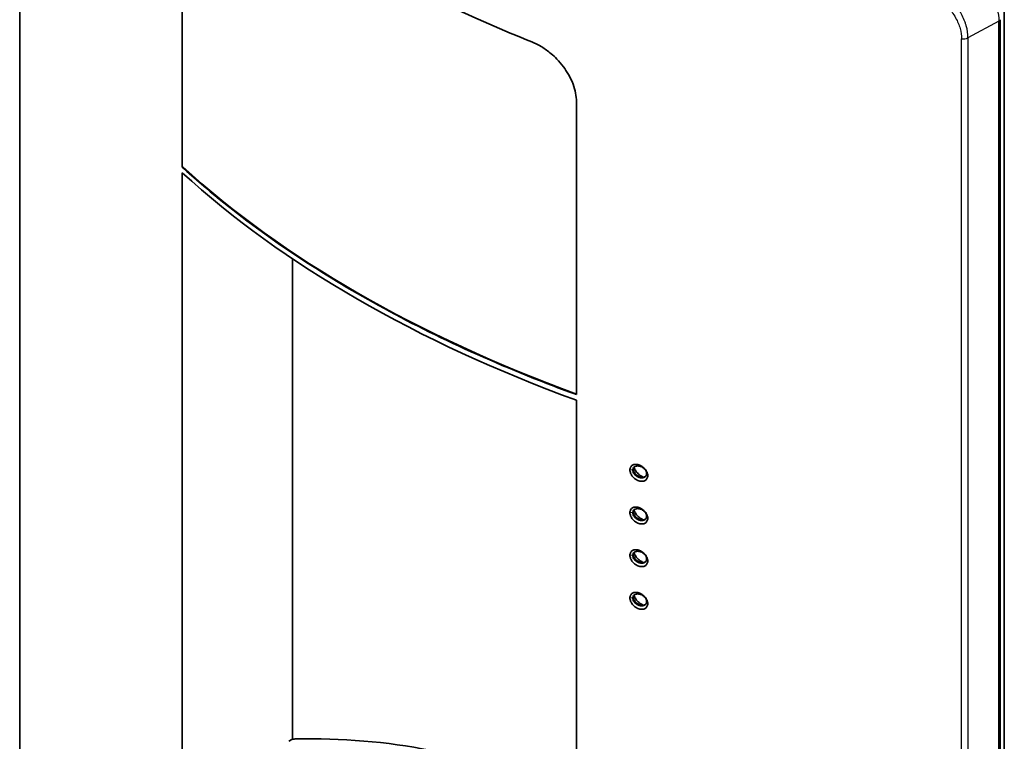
# Model space of a CAD drawing. Header units: millimetres. Extents: x 229 to 2676, y -623 to 1984.
# Tile 3 of 25: x 229 to 512, y 97 to 304. Entities that reach past the tile are written whole.
import ezdxf

# ---------------------------------------------------------------- set-up
doc = ezdxf.new("R2010")
doc.units = ezdxf.units.MM
doc.header["$LTSCALE"] = 5
doc.layers.add('0_CWD_4', color=7, linetype='Continuous', lineweight=25)
doc.layers.add('0_CWD_Line_035', color=7, linetype='Continuous', lineweight=35)

msp = doc.modelspace()

# ---------------------------------------------------------------- linework, layer by layer
at = {"layer": '0_CWD_4'}
for p, q in [((229.05, 454.6), (229.05, 86.43)), ((509.97, 303.67), (501.07, 298.88)), ((509.97, -64.1), (509.97, 303.67)), ((499.24, -69.56), (499.24, 298.6)), ((501.07, 298.88), (501.07, -69.24)), ((404.91, 174.79), (404.08, 174.84)), ((405.11, 174.9), (404.91, 174.79)), ((405.51, 173.46), (405.74, 173.59)), ((408.29, 172.78), (408.34, 172.81)), ((408.88, 173.8), (409.19, 173.2)), ((404.91, 162.54), (404.08, 162.59)), ((405.11, 162.65), (404.91, 162.54)), ((405.51, 161.21), (405.74, 161.35)), ((408.88, 161.56), (409.19, 160.96)), ((408.29, 160.53), (408.34, 160.56)), ((404.91, 150.29), (404.08, 150.34)), ((405.11, 150.4), (404.91, 150.29)), ((405.51, 148.97), (405.74, 149.1)), ((408.29, 148.29), (408.34, 148.32)), ((408.88, 149.31), (409.19, 148.71)), ((404.91, 138.04), (404.08, 138.1)), ((405.11, 138.15), (404.91, 138.04)), ((405.51, 136.72), (405.74, 136.85)), ((408.29, 136.04), (408.34, 136.07)), ((408.88, 137.06), (409.19, 136.46))]:
    msp.add_line(p, q, dxfattribs=at)
for centre, major_axis, start_param, end_param in [((509.29, 304.09), (1, 0), 5.462877, 6.283185), ((499.71, 299.72), (-2, 0), 1.337343, 2.321289)]:
    msp.add_ellipse(centre, major_axis=major_axis, ratio=0.57735, start_param=start_param, end_param=end_param, dxfattribs=at)
for points, knots in [([(487.8, 323.44), (489.15, 323.21), (490.48, 322.88), (491.8, 322.47), (492.46, 322.27), (493.11, 322.04), (493.76, 321.8), (494.41, 321.55), (495.06, 321.28), (495.7, 321), (496.34, 320.71), (496.97, 320.4), (497.59, 320.07), (498.21, 319.75), (498.81, 319.4), (499.41, 319.04), (500, 318.67), (500.58, 318.29), (501.14, 317.88), (501.71, 317.48), (502.26, 317.06), (502.79, 316.62), (503.32, 316.18), (503.83, 315.72), (504.32, 315.25), (504.8, 314.78), (505.27, 314.29), (505.71, 313.79), (506.14, 313.28), (506.56, 312.76), (506.94, 312.23), (507.13, 311.96), (507.32, 311.69), (507.49, 311.42), (507.67, 311.15), (507.83, 310.88), (507.99, 310.6), (508.31, 310.04), (508.59, 309.48), (508.84, 308.91), (508.96, 308.62), (509.08, 308.33), (509.18, 308.04), (509.29, 307.74), (509.38, 307.45), (509.46, 307.16), (509.8, 306), (509.97, 304.84), (509.97, 303.67)], [0, 0, 0, 0, 0.1250001, 0.1250001, 0.1250001, 0.1875001, 0.1875001, 0.1875001, 0.2500001, 0.2500001, 0.2500001, 0.3125, 0.3125, 0.3125, 0.375, 0.375, 0.375, 0.4375, 0.4375, 0.4375, 0.5, 0.5, 0.5, 0.5625, 0.5625, 0.5625, 0.625, 0.625, 0.625, 0.6875, 0.6875, 0.6875, 0.71875, 0.71875, 0.71875, 0.75, 0.75, 0.75, 0.8125, 0.8125, 0.8125, 0.84375, 0.84375, 0.84375, 0.875, 0.875, 0.875, 1, 1, 1, 1]), ([(501.07, 298.88), (501.07, 300.01), (500.91, 301.15), (500.6, 302.29), (500.52, 302.57), (500.43, 302.86), (500.33, 303.14), (500.24, 303.43), (500.13, 303.72), (500.01, 304), (499.78, 304.57), (499.52, 305.12), (499.22, 305.67), (499.07, 305.95), (498.92, 306.22), (498.75, 306.49), (498.59, 306.75), (498.42, 307.02), (498.24, 307.28), (497.88, 307.81), (497.49, 308.33), (497.08, 308.84), (496.67, 309.34), (496.23, 309.83), (495.77, 310.3), (495.31, 310.78), (494.84, 311.23), (494.34, 311.68), (493.84, 312.12), (493.31, 312.55), (492.78, 312.95), (492.24, 313.36), (491.69, 313.75), (491.13, 314.12), (490.57, 314.49), (490, 314.85), (489.41, 315.18), (488.82, 315.51), (488.23, 315.83), (487.62, 316.13), (487.31, 316.27), (487.01, 316.42), (486.7, 316.56), (486.39, 316.69), (486.08, 316.83), (485.77, 316.95), (485.15, 317.21), (484.53, 317.44), (483.9, 317.66), (483.28, 317.87), (482.64, 318.06), (482.01, 318.24), (481.38, 318.41), (480.74, 318.56), (480.1, 318.69)], [0, 0, 0, 0, 0.125, 0.125, 0.125, 0.15625, 0.15625, 0.15625, 0.1875, 0.1875, 0.1875, 0.25, 0.25, 0.25, 0.28125, 0.28125, 0.28125, 0.3125, 0.3125, 0.3125, 0.375, 0.375, 0.375, 0.4375, 0.4375, 0.4375, 0.5, 0.5, 0.5, 0.5625, 0.5625, 0.5625, 0.625, 0.625, 0.625, 0.6875, 0.6875, 0.6875, 0.75, 0.75, 0.75, 0.78125, 0.78125, 0.78125, 0.8125, 0.8125, 0.8125, 0.875, 0.875, 0.875, 0.9375, 0.9375, 0.9375, 1, 1, 1, 1]), ([(479.51, 316.02), (481.12, 315.72), (482.64, 315.33), (484.13, 314.82), (485.61, 314.31), (487.05, 313.68), (488.4, 312.96), (489.76, 312.25), (491.02, 311.44), (492.17, 310.56), (493.33, 309.68), (494.36, 308.73), (495.26, 307.74), (496.15, 306.75), (496.91, 305.72), (497.51, 304.67), (498.11, 303.62), (498.54, 302.56), (498.83, 301.54), (499.12, 300.52), (499.26, 299.55), (499.24, 298.6)], [0, 0, 0, 0, 0.142857, 0.142857, 0.142857, 0.285714, 0.285714, 0.285714, 0.428571, 0.428571, 0.428571, 0.571429, 0.571429, 0.571429, 0.714286, 0.714286, 0.714286, 0.857143, 0.857143, 0.857143, 1, 1, 1, 1])]:
    msp.add_open_spline(points, degree=3, knots=knots, dxfattribs=at)
at = {"layer": '0_CWD_Line_035'}
for p, q in [((228.99, 86.71), (228.99, 454.86)), ((275.6, 345.89), (275.6, 261.78)), ((511.5, -54.76), (511.5, 311.03)), ((510.29, -63.66), (510.29, 304.09)), ((388.74, 196.46), (388.74, 280.57)), ((275.6, 260.16), (275.6, 43.79)), ((307.3, 97.51), (307.3, 235.43)), ((388.74, -21.53), (388.74, 194.84)), ((306.76, 97.3), (306.2, 97))]:
    msp.add_line(p, q, dxfattribs=at)
for centre, major_axis, ratio, start_param, end_param in [((509.29, 304.09), (1, 0), 0.57735, 0, 0.000547), ((583.54, 372.62), (364.37, 0), 0.57735, 3.705633, 4.148348), ((583.54, 374.26), (364.17, 0), 0.57735, 3.70553, 4.148001), ((308.13, 96.46), (-2.01, 0), 0.577631, 4.755775, 5.435946), ((312.5, 36.51), (105.93, 0), 0.57735, 0.870753, 1.612868)]:
    msp.add_ellipse(centre, major_axis=major_axis, ratio=ratio, start_param=start_param, end_param=end_param, dxfattribs=at)
for points, knots in [([(284.06, 350.77), (289.89, 345.91), (296.05, 341.22), (309.95, 331.49), (317.8, 326.52), (333.97, 317.18), (342.58, 312.65), (359.44, 304.62), (367.56, 301.07), (375.98, 297.7)], [158.414829, 158.414829, 158.414829, 158.414829, 161.35403, 161.35403, 164.785442, 164.785442, 168.216853, 168.216853, 171.156084, 171.156084, 171.156084, 171.156084]), ([(388.74, 280.57), (388.74, 281.37), (388.66, 282.18), (388.33, 283.86), (388.09, 284.71), (387.01, 287.61), (385.94, 289.31), (384.43, 291.33), (383.79, 292.08), (382.58, 293.33), (382.03, 293.85), (380.6, 295.06), (379.7, 295.71), (377.56, 297.03), (376.57, 297.46), (375.98, 297.7)], [-1.019372, -1.019372, -1.019372, -1.019372, -0.928949, -0.928949, -0.838901, -0.838901, -0.62044, -0.62044, -0.482146, -0.482146, -0.375386, -0.375386, -0.214341, -0.214341, -0.000014, -0.000014, -0.000014, -0.000014]), ([(275.6, 261.78), (277.42, 260.12), (279.27, 258.48), (287.84, 251.12), (294.97, 245.61), (309.95, 235.13), (317.8, 230.16), (333.97, 220.82), (342.58, 216.29), (360.74, 207.64), (370.29, 203.52), (383.04, 198.57), (385.87, 197.5), (388.74, 196.46)], [-62.738997, -62.738997, -62.738997, -62.738997, -61.772082, -61.772082, -58.340668, -58.340668, -54.909253, -54.909253, -51.477839, -51.477839, -48.046425, -48.046425, -47.07951, -47.07951, -47.07951, -47.07951]), ([(409.19, 173.2), (409.19, 173.36), (409.17, 173.52), (409.1, 173.84), (409.05, 174), (408.85, 174.47), (408.67, 174.77), (408.19, 175.36), (407.89, 175.62), (407.29, 176.03), (406.96, 176.2), (406.29, 176.41), (405.96, 176.46), (405.36, 176.43), (405.07, 176.36), (404.6, 176.08), (404.42, 175.9), (404.22, 175.55), (404.17, 175.42), (404.1, 175.14), (404.08, 174.99), (404.08, 174.84)], [-0.9289351, -0.9289351, -0.9289351, -0.9289351, -0.8750692, -0.8750692, -0.8213569, -0.8213569, -0.7189959, -0.7189959, -0.6002314, -0.6002314, -0.4711284, -0.4711284, -0.342107, -0.342107, -0.2207206, -0.2207206, -0.1140814, -0.1140814, -0.0570949, -0.0570949, -0.000001, -0.000001, -0.000001, -0.000001]), ([(408.28, 175.12), (408.17, 175.23), (408.06, 175.33), (407.79, 175.53), (407.64, 175.63), (407.21, 175.84), (406.94, 175.93), (406.53, 175.99), (406.39, 176), (406.03, 175.99), (405.81, 175.95), (405.43, 175.78), (405.27, 175.66), (405.08, 175.41), (405.02, 175.3), (404.94, 175.05), (404.91, 174.92), (404.91, 174.79)], [-0.4929694, -0.4929694, -0.4929694, -0.4929694, -0.4473784, -0.4473784, -0.3925531, -0.3925531, -0.3032227, -0.3032227, -0.2573664, -0.2573664, -0.177857, -0.177857, -0.1006126, -0.1006126, -0.0504352, -0.0504352, -0.000001, -0.000001, -0.000001, -0.000001]), ([(405.63, 175.86), (405.49, 175.77), (405.41, 175.68), (405.27, 175.51), (405.21, 175.39), (405.13, 175.15), (405.11, 175.03), (405.11, 174.9)], [0.3841081, 0.3841081, 0.3841081, 0.3841081, 0.4677918, 0.4677918, 0.585158, 0.585158, 0.6974819, 0.6974819, 0.6974819, 0.6974819]), ([(407.93, 172.8), (407.62, 172.92), (407.31, 173.09), (406.65, 173.55), (406.3, 173.87), (405.74, 174.56), (405.52, 174.92), (405.34, 175.37), (405.31, 175.44), (405.29, 175.51)], [0.6025051, 0.6025051, 0.6025051, 0.6025051, 0.7232964, 0.7232964, 0.8777502, 0.8777502, 1.0216201, 1.0216201, 1.0501556, 1.0501556, 1.0501556, 1.0501556]), ([(404.08, 174.84), (404.08, 174.68), (404.1, 174.52), (404.17, 174.19), (404.22, 174.03), (404.42, 173.56), (404.6, 173.26), (405.07, 172.67), (405.37, 172.41), (405.96, 172), (406.29, 171.83), (406.96, 171.62), (407.3, 171.57), (407.89, 171.6), (408.19, 171.67), (408.67, 171.96), (408.85, 172.15), (409.04, 172.49), (409.1, 172.62), (409.17, 172.9), (409.19, 173.05), (409.19, 173.2)], [-0.9601849, -0.9601849, -0.9601849, -0.9601849, -0.9028596, -0.9028596, -0.8455817, -0.8455817, -0.7390018, -0.7390018, -0.615488, -0.615488, -0.479782, -0.479782, -0.3441517, -0.3441517, -0.2203731, -0.2203731, -0.1132287, -0.1132287, -0.0566588, -0.0566588, -0.000001, -0.000001, -0.000001, -0.000001]), ([(405.51, 173.46), (405.51, 173.46), (405.51, 173.46), (405.5, 173.47), (405.5, 173.47), (405.49, 173.48), (405.49, 173.48), (405.48, 173.5), (405.47, 173.51), (405.44, 173.54), (405.43, 173.56), (405.38, 173.61), (405.34, 173.65), (405.25, 173.78), (405.2, 173.86), (405.07, 174.08), (405.01, 174.22), (404.93, 174.51), (404.91, 174.65), (404.91, 174.79)], [-0.162645, -0.162645, -0.162645, -0.162645, -0.1614451, -0.1614451, -0.1605883, -0.1605883, -0.1586058, -0.1586058, -0.1547066, -0.1547066, -0.1469581, -0.1469581, -0.1314035, -0.1314035, -0.1003359, -0.1003359, -0.0499632, -0.0499632, -0.000001, -0.000001, -0.000001, -0.000001]), ([(405.74, 173.59), (405.74, 173.6), (405.73, 173.61), (405.72, 173.62), (405.71, 173.62), (405.69, 173.64), (405.68, 173.66), (405.65, 173.69), (405.62, 173.72), (405.56, 173.79), (405.51, 173.85), (405.4, 174.01), (405.33, 174.12), (405.22, 174.34), (405.18, 174.45), (405.13, 174.68), (405.11, 174.79), (405.11, 174.9)], [0.0000055, 0.0000055, 0.0000055, 0.0000055, 0.0020149, 0.0020149, 0.0037952, 0.0037952, 0.007418, 0.007418, 0.0146202, 0.0146202, 0.0289912, 0.0289912, 0.0575608, 0.0575608, 0.0851178, 0.0851178, 0.1125499, 0.1125499, 0.1125499, 0.1125499]), ([(408.29, 172.78), (408.29, 172.78), (408.29, 172.78), (408.28, 172.78), (408.24, 172.75), (408.22, 172.74), (408.19, 172.73), (408.16, 172.72), (408.11, 172.7), (408.07, 172.68), (408.02, 172.66), (407.98, 172.65), (407.93, 172.64), (407.88, 172.62), (407.83, 172.61), (407.77, 172.6), (407.71, 172.59), (407.65, 172.59), (407.58, 172.58), (407.52, 172.58), (407.45, 172.58), (407.37, 172.58), (407.3, 172.58), (407.22, 172.59), (407.13, 172.6), (407.05, 172.62), (406.97, 172.63), (406.89, 172.65), (406.88, 172.65), (406.87, 172.66), (406.85, 172.66), (406.75, 172.69), (406.65, 172.72), (406.54, 172.76), (406.44, 172.81), (406.32, 172.86), (406.2, 172.92), (406.09, 172.99), (405.96, 173.07), (405.85, 173.16), (405.73, 173.25), (405.61, 173.36), (405.51, 173.46)], [0, 0, 0, 0, 0.0045738, 0.0045738, 0.0045738, 0.0833333, 0.0833333, 0.0833333, 0.1666667, 0.1666667, 0.1666667, 0.25, 0.25, 0.25, 0.3333333, 0.3333333, 0.3333333, 0.4166667, 0.4166667, 0.4166667, 0.5, 0.5, 0.5, 0.5833333, 0.5833333, 0.5833333, 0.6551553, 0.6551553, 0.6551553, 0.6666667, 0.6666667, 0.6666667, 0.75, 0.75, 0.75, 0.8333333, 0.8333333, 0.8333333, 0.9166667, 0.9166667, 0.9166667, 0.9999994, 0.9999994, 0.9999994, 0.9999994]), ([(405.74, 173.59), (405.86, 173.48), (405.99, 173.37), (406.28, 173.19), (406.43, 173.1), (406.88, 172.91), (407.18, 172.83), (407.6, 172.79), (407.71, 172.78), (407.98, 172.8), (408.14, 172.82), (408.36, 172.88), (408.43, 172.9), (408.49, 172.93)], [-0.1551599, -0.1551599, -0.1551599, -0.1551599, -0.1323191, -0.1323191, -0.1090967, -0.1090967, -0.065601, -0.065601, -0.049339, -0.049339, -0.0250977, -0.0250977, -0.0132462, -0.0132462, -0.0132462, -0.0132462]), ([(408.28, 175.12), (408.28, 175.12), (408.28, 175.12), (408.28, 175.12), (408.28, 175.12), (408.28, 175.12), (408.28, 175.12), (408.28, 175.12), (408.28, 175.12), (408.28, 175.12), (408.28, 175.12), (408.28, 175.12), (408.28, 175.12), (408.29, 175.11), (408.3, 175.1), (408.31, 175.09), (408.32, 175.08), (408.34, 175.05), (408.36, 175.03), (408.41, 174.98), (408.44, 174.94), (408.53, 174.82), (408.58, 174.74), (408.71, 174.52), (408.78, 174.37), (408.86, 174.08), (408.88, 173.94), (408.88, 173.8)], [0.000002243, 0.000002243, 0.000002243, 0.000002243, 0.000005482, 0.000005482, 0.000007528, 0.000007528, 0.00001149, 0.00001149, 0.000019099, 0.000019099, 0.000035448, 0.000035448, 0.000079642, 0.000079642, 0.000183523, 0.000183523, 0.000367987, 0.000367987, 0.000724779, 0.000724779, 0.001435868, 0.001435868, 0.002833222, 0.002833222, 0.005277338, 0.005277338, 0.007617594, 0.007617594, 0.007617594, 0.007617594]), ([(408.88, 173.8), (408.88, 173.7), (408.87, 173.6), (408.82, 173.4), (408.78, 173.31), (408.68, 173.13), (408.62, 173.05), (408.47, 172.9), (408.39, 172.84), (408.29, 172.78)], [-0.1611352, -0.1611352, -0.1611352, -0.1611352, -0.1223797, -0.1223797, -0.0835108, -0.0835108, -0.0418224, -0.0418224, -0.0000015, -0.0000015, -0.0000015, -0.0000015]), ([(409.19, 160.96), (409.19, 161.11), (409.17, 161.27), (409.1, 161.59), (409.05, 161.75), (408.85, 162.22), (408.67, 162.52), (408.19, 163.11), (407.89, 163.37), (407.29, 163.78), (406.96, 163.95), (406.29, 164.16), (405.96, 164.21), (405.36, 164.18), (405.07, 164.11), (404.6, 163.83), (404.42, 163.65), (404.22, 163.31), (404.17, 163.18), (404.1, 162.9), (404.08, 162.75), (404.08, 162.59)], [-0.9289349, -0.9289349, -0.9289349, -0.9289349, -0.8750691, -0.8750691, -0.8213569, -0.8213569, -0.7189959, -0.7189959, -0.6002314, -0.6002314, -0.4711284, -0.4711284, -0.342107, -0.342107, -0.2207206, -0.2207206, -0.1140814, -0.1140814, -0.0570949, -0.0570949, -0.000001, -0.000001, -0.000001, -0.000001]), ([(404.08, 162.59), (404.08, 162.44), (404.1, 162.27), (404.17, 161.95), (404.22, 161.78), (404.42, 161.31), (404.6, 161.01), (405.07, 160.42), (405.37, 160.16), (405.96, 159.75), (406.29, 159.58), (406.96, 159.37), (407.3, 159.32), (407.89, 159.36), (408.19, 159.42), (408.67, 159.71), (408.85, 159.9), (409.04, 160.24), (409.1, 160.38), (409.17, 160.65), (409.19, 160.8), (409.19, 160.96)], [-0.9601849, -0.9601849, -0.9601849, -0.9601849, -0.9028596, -0.9028596, -0.8455817, -0.8455817, -0.7390018, -0.7390018, -0.615488, -0.615488, -0.479782, -0.479782, -0.3441517, -0.3441517, -0.2203731, -0.2203731, -0.1132287, -0.1132287, -0.0566588, -0.0566588, -0.000001, -0.000001, -0.000001, -0.000001]), ([(408.28, 162.88), (408.17, 162.98), (408.06, 163.08), (407.79, 163.28), (407.64, 163.38), (407.21, 163.59), (406.94, 163.68), (406.53, 163.75), (406.39, 163.75), (406.03, 163.74), (405.81, 163.7), (405.43, 163.53), (405.27, 163.41), (405.08, 163.16), (405.02, 163.05), (404.94, 162.81), (404.91, 162.68), (404.91, 162.54)], [-0.4929694, -0.4929694, -0.4929694, -0.4929694, -0.4473784, -0.4473784, -0.3925531, -0.3925531, -0.3032227, -0.3032227, -0.2573664, -0.2573664, -0.177857, -0.177857, -0.1006126, -0.1006126, -0.0504352, -0.0504352, -0.000001, -0.000001, -0.000001, -0.000001]), ([(405.51, 161.21), (405.51, 161.22), (405.51, 161.22), (405.5, 161.22), (405.5, 161.22), (405.49, 161.23), (405.49, 161.24), (405.48, 161.25), (405.47, 161.26), (405.44, 161.29), (405.43, 161.31), (405.38, 161.37), (405.34, 161.41), (405.25, 161.53), (405.2, 161.61), (405.07, 161.83), (405.01, 161.98), (404.93, 162.26), (404.91, 162.4), (404.91, 162.54)], [-0.162645, -0.162645, -0.162645, -0.162645, -0.1614451, -0.1614451, -0.1605883, -0.1605883, -0.1586058, -0.1586058, -0.1547066, -0.1547066, -0.1469581, -0.1469581, -0.1314035, -0.1314035, -0.1003359, -0.1003359, -0.0499632, -0.0499632, -0.000001, -0.000001, -0.000001, -0.000001]), ([(405.63, 163.62), (405.49, 163.53), (405.41, 163.43), (405.27, 163.26), (405.21, 163.15), (405.13, 162.9), (405.11, 162.78), (405.11, 162.65)], [0.3841084, 0.3841084, 0.3841084, 0.3841084, 0.4677921, 0.4677921, 0.5851585, 0.5851585, 0.6974824, 0.6974824, 0.6974824, 0.6974824]), ([(405.74, 161.35), (405.74, 161.35), (405.73, 161.36), (405.72, 161.37), (405.71, 161.38), (405.69, 161.4), (405.68, 161.41), (405.65, 161.44), (405.62, 161.47), (405.56, 161.55), (405.51, 161.6), (405.4, 161.76), (405.33, 161.87), (405.22, 162.1), (405.18, 162.21), (405.13, 162.43), (405.11, 162.54), (405.11, 162.65)], [0.0000055, 0.0000055, 0.0000055, 0.0000055, 0.0020149, 0.0020149, 0.0037952, 0.0037952, 0.007418, 0.007418, 0.0146202, 0.0146202, 0.0289912, 0.0289912, 0.0575608, 0.0575608, 0.0851178, 0.0851178, 0.1125499, 0.1125499, 0.1125499, 0.1125499]), ([(407.93, 160.55), (407.62, 160.67), (407.31, 160.84), (406.65, 161.3), (406.3, 161.62), (405.74, 162.31), (405.52, 162.67), (405.34, 163.12), (405.31, 163.19), (405.29, 163.27)], [0.6025051, 0.6025051, 0.6025051, 0.6025051, 0.7232964, 0.7232964, 0.8777502, 0.8777502, 1.0216201, 1.0216201, 1.0501556, 1.0501556, 1.0501556, 1.0501556]), ([(408.29, 160.53), (408.29, 160.53), (408.29, 160.53), (408.28, 160.53), (408.24, 160.51), (408.22, 160.5), (408.19, 160.48), (408.16, 160.47), (408.11, 160.45), (408.07, 160.43), (408.02, 160.42), (407.98, 160.4), (407.93, 160.39), (407.88, 160.38), (407.83, 160.37), (407.77, 160.36), (407.71, 160.35), (407.65, 160.34), (407.58, 160.34), (407.52, 160.33), (407.45, 160.33), (407.37, 160.33), (407.3, 160.34), (407.22, 160.34), (407.13, 160.36), (407.05, 160.37), (406.97, 160.38), (406.89, 160.4), (406.88, 160.41), (406.87, 160.41), (406.85, 160.41), (406.75, 160.44), (406.65, 160.47), (406.54, 160.51), (406.44, 160.56), (406.32, 160.61), (406.2, 160.68), (406.09, 160.74), (405.96, 160.82), (405.85, 160.91), (405.73, 161), (405.61, 161.11), (405.51, 161.21)], [0, 0, 0, 0, 0.0045738, 0.0045738, 0.0045738, 0.0833333, 0.0833333, 0.0833333, 0.1666667, 0.1666667, 0.1666667, 0.25, 0.25, 0.25, 0.3333333, 0.3333333, 0.3333333, 0.4166667, 0.4166667, 0.4166667, 0.5, 0.5, 0.5, 0.5833333, 0.5833333, 0.5833333, 0.6551553, 0.6551553, 0.6551553, 0.6666667, 0.6666667, 0.6666667, 0.75, 0.75, 0.75, 0.8333333, 0.8333333, 0.8333333, 0.9166667, 0.9166667, 0.9166667, 0.9999994, 0.9999994, 0.9999994, 0.9999994]), ([(405.74, 161.35), (405.86, 161.23), (405.99, 161.13), (406.28, 160.94), (406.43, 160.86), (406.88, 160.66), (407.18, 160.58), (407.6, 160.54), (407.71, 160.54), (407.98, 160.55), (408.14, 160.57), (408.36, 160.63), (408.43, 160.65), (408.49, 160.68)], [-0.1551598, -0.1551598, -0.1551598, -0.1551598, -0.1323191, -0.1323191, -0.1090967, -0.1090967, -0.065601, -0.065601, -0.049339, -0.049339, -0.0250977, -0.0250977, -0.0132462, -0.0132462, -0.0132462, -0.0132462]), ([(408.28, 162.88), (408.28, 162.88), (408.28, 162.88), (408.28, 162.88), (408.28, 162.88), (408.28, 162.87), (408.29, 162.87), (408.29, 162.86), (408.3, 162.86), (408.31, 162.84), (408.32, 162.83), (408.34, 162.81), (408.36, 162.79), (408.41, 162.73), (408.44, 162.69), (408.53, 162.57), (408.58, 162.49), (408.71, 162.27), (408.78, 162.12), (408.86, 161.83), (408.88, 161.69), (408.88, 161.56)], [0.0000043, 0.0000043, 0.0000043, 0.0000043, 0.0000909, 0.0000909, 0.0001765, 0.0001765, 0.0017369, 0.0017369, 0.0051936, 0.0051936, 0.0112876, 0.0112876, 0.0236565, 0.0236565, 0.0483102, 0.0483102, 0.09678, 0.09678, 0.1815566, 0.1815566, 0.2627283, 0.2627283, 0.2627283, 0.2627283]), ([(408.88, 161.56), (408.88, 161.45), (408.87, 161.35), (408.82, 161.15), (408.78, 161.06), (408.68, 160.88), (408.62, 160.8), (408.47, 160.65), (408.39, 160.59), (408.29, 160.53)], [-0.1611347, -0.1611347, -0.1611347, -0.1611347, -0.1223793, -0.1223793, -0.0835106, -0.0835106, -0.0418223, -0.0418223, -0.0000015, -0.0000015, -0.0000015, -0.0000015]), ([(409.19, 148.71), (409.19, 148.86), (409.17, 149.02), (409.1, 149.34), (409.05, 149.5), (408.85, 149.97), (408.67, 150.27), (408.19, 150.87), (407.89, 151.12), (407.29, 151.53), (406.96, 151.7), (406.29, 151.92), (405.96, 151.96), (405.36, 151.93), (405.07, 151.86), (404.6, 151.59), (404.42, 151.4), (404.22, 151.06), (404.17, 150.93), (404.1, 150.65), (404.08, 150.5), (404.08, 150.34)], [-0.9289346, -0.9289346, -0.9289346, -0.9289346, -0.8750691, -0.8750691, -0.8213569, -0.8213569, -0.7189959, -0.7189959, -0.6002313, -0.6002313, -0.4711283, -0.4711283, -0.342107, -0.342107, -0.2207206, -0.2207206, -0.1140814, -0.1140814, -0.0570949, -0.0570949, -0.000001, -0.000001, -0.000001, -0.000001]), ([(404.08, 150.34), (404.08, 150.19), (404.1, 150.03), (404.17, 149.7), (404.22, 149.53), (404.42, 149.06), (404.6, 148.76), (405.07, 148.17), (405.37, 147.92), (405.96, 147.51), (406.29, 147.34), (406.96, 147.12), (407.3, 147.08), (407.89, 147.11), (408.19, 147.18), (408.67, 147.46), (408.85, 147.65), (409.04, 148), (409.1, 148.13), (409.17, 148.41), (409.19, 148.55), (409.19, 148.71)], [-0.9601849, -0.9601849, -0.9601849, -0.9601849, -0.9028596, -0.9028596, -0.8455817, -0.8455817, -0.7390018, -0.7390018, -0.615488, -0.615488, -0.479782, -0.479782, -0.3441517, -0.3441517, -0.2203731, -0.2203731, -0.1132287, -0.1132287, -0.0566588, -0.0566588, -0.000001, -0.000001, -0.000001, -0.000001]), ([(408.28, 150.63), (408.17, 150.74), (408.06, 150.84), (407.79, 151.04), (407.64, 151.13), (407.21, 151.35), (406.94, 151.43), (406.53, 151.5), (406.39, 151.51), (406.03, 151.5), (405.81, 151.45), (405.43, 151.28), (405.27, 151.16), (405.08, 150.91), (405.02, 150.8), (404.94, 150.56), (404.91, 150.43), (404.91, 150.29)], [-0.4929694, -0.4929694, -0.4929694, -0.4929694, -0.4473784, -0.4473784, -0.3925531, -0.3925531, -0.3032227, -0.3032227, -0.2573664, -0.2573664, -0.177857, -0.177857, -0.1006126, -0.1006126, -0.0504352, -0.0504352, -0.000001, -0.000001, -0.000001, -0.000001]), ([(405.51, 148.97), (405.51, 148.97), (405.51, 148.97), (405.5, 148.97), (405.5, 148.98), (405.49, 148.99), (405.49, 148.99), (405.48, 149), (405.47, 149.01), (405.44, 149.04), (405.43, 149.06), (405.38, 149.12), (405.34, 149.16), (405.25, 149.28), (405.2, 149.36), (405.07, 149.59), (405.01, 149.73), (404.93, 150.01), (404.91, 150.15), (404.91, 150.29)], [-0.162645, -0.162645, -0.162645, -0.162645, -0.1614451, -0.1614451, -0.1605883, -0.1605883, -0.1586058, -0.1586058, -0.1547066, -0.1547066, -0.1469581, -0.1469581, -0.1314035, -0.1314035, -0.1003359, -0.1003359, -0.0499632, -0.0499632, -0.000001, -0.000001, -0.000001, -0.000001]), ([(405.63, 151.37), (405.49, 151.28), (405.41, 151.18), (405.27, 151.01), (405.21, 150.9), (405.13, 150.66), (405.11, 150.53), (405.11, 150.4)], [0.3841077, 0.3841077, 0.3841077, 0.3841077, 0.4677913, 0.4677913, 0.5851574, 0.5851574, 0.6974811, 0.6974811, 0.6974811, 0.6974811]), ([(405.74, 149.1), (405.74, 149.1), (405.73, 149.11), (405.72, 149.12), (405.71, 149.13), (405.69, 149.15), (405.68, 149.16), (405.65, 149.2), (405.62, 149.22), (405.56, 149.3), (405.51, 149.35), (405.4, 149.51), (405.33, 149.62), (405.22, 149.85), (405.18, 149.96), (405.13, 150.18), (405.11, 150.29), (405.11, 150.4)], [0.0000055, 0.0000055, 0.0000055, 0.0000055, 0.0020149, 0.0020149, 0.0037952, 0.0037952, 0.007418, 0.007418, 0.0146202, 0.0146202, 0.0289912, 0.0289912, 0.0575608, 0.0575608, 0.0851178, 0.0851178, 0.1125499, 0.1125499, 0.1125499, 0.1125499]), ([(407.93, 148.3), (407.62, 148.43), (407.31, 148.59), (406.65, 149.06), (406.3, 149.37), (405.74, 150.06), (405.52, 150.43), (405.34, 150.87), (405.31, 150.95), (405.29, 151.02)], [0.6025051, 0.6025051, 0.6025051, 0.6025051, 0.7232964, 0.7232964, 0.8777502, 0.8777502, 1.0216201, 1.0216201, 1.0501556, 1.0501556, 1.0501556, 1.0501556]), ([(408.28, 150.63), (408.28, 150.63), (408.28, 150.63), (408.28, 150.63), (408.28, 150.63), (408.28, 150.63), (408.28, 150.63), (408.28, 150.62), (408.28, 150.62), (408.29, 150.62), (408.29, 150.62), (408.29, 150.61), (408.3, 150.61), (408.31, 150.59), (408.32, 150.58), (408.34, 150.56), (408.36, 150.54), (408.41, 150.48), (408.44, 150.44), (408.53, 150.33), (408.58, 150.25), (408.71, 150.03), (408.77, 149.88), (408.86, 149.59), (408.88, 149.45), (408.88, 149.31)], [-0.1627604, -0.1627604, -0.1627604, -0.1627604, -0.1627022, -0.1627022, -0.1625422, -0.1625422, -0.1623029, -0.1623029, -0.16187, -0.16187, -0.1609962, -0.1609962, -0.1590546, -0.1590546, -0.1552612, -0.1552612, -0.1477623, -0.1477623, -0.1328028, -0.1328028, -0.1027952, -0.1027952, -0.0512777, -0.0512777, -0.000001, -0.000001, -0.000001, -0.000001]), ([(408.29, 148.29), (408.29, 148.29), (408.29, 148.28), (408.28, 148.28), (408.24, 148.26), (408.22, 148.25), (408.19, 148.23), (408.16, 148.22), (408.11, 148.2), (408.07, 148.19), (408.02, 148.17), (407.98, 148.16), (407.93, 148.14), (407.88, 148.13), (407.83, 148.12), (407.77, 148.11), (407.71, 148.1), (407.65, 148.09), (407.58, 148.09), (407.52, 148.08), (407.45, 148.08), (407.37, 148.09), (407.3, 148.09), (407.22, 148.1), (407.13, 148.11), (407.05, 148.12), (406.97, 148.14), (406.89, 148.16), (406.88, 148.16), (406.87, 148.16), (406.85, 148.17), (406.75, 148.19), (406.65, 148.22), (406.54, 148.27), (406.44, 148.31), (406.32, 148.36), (406.2, 148.43), (406.09, 148.49), (405.96, 148.57), (405.85, 148.66), (405.73, 148.76), (405.61, 148.86), (405.51, 148.97)], [0, 0, 0, 0, 0.0045738, 0.0045738, 0.0045738, 0.0833333, 0.0833333, 0.0833333, 0.1666667, 0.1666667, 0.1666667, 0.25, 0.25, 0.25, 0.3333333, 0.3333333, 0.3333333, 0.4166667, 0.4166667, 0.4166667, 0.5, 0.5, 0.5, 0.5833333, 0.5833333, 0.5833333, 0.6551553, 0.6551553, 0.6551553, 0.6666667, 0.6666667, 0.6666667, 0.75, 0.75, 0.75, 0.8333333, 0.8333333, 0.8333333, 0.9166667, 0.9166667, 0.9166667, 0.9999994, 0.9999994, 0.9999994, 0.9999994]), ([(405.74, 149.1), (405.86, 148.98), (405.99, 148.88), (406.28, 148.69), (406.43, 148.61), (406.88, 148.41), (407.18, 148.33), (407.6, 148.29), (407.71, 148.29), (407.98, 148.3), (408.14, 148.32), (408.36, 148.38), (408.43, 148.4), (408.49, 148.43)], [-0.1551599, -0.1551599, -0.1551599, -0.1551599, -0.1323191, -0.1323191, -0.1090967, -0.1090967, -0.065601, -0.065601, -0.049339, -0.049339, -0.0250977, -0.0250977, -0.0132462, -0.0132462, -0.0132462, -0.0132462]), ([(408.88, 149.31), (408.88, 149.2), (408.87, 149.1), (408.82, 148.91), (408.78, 148.81), (408.68, 148.64), (408.62, 148.55), (408.47, 148.41), (408.39, 148.34), (408.29, 148.29)], [-0.1611356, -0.1611356, -0.1611356, -0.1611356, -0.12238, -0.12238, -0.083511, -0.083511, -0.0418225, -0.0418225, -0.0000015, -0.0000015, -0.0000015, -0.0000015]), ([(409.19, 136.46), (409.19, 136.61), (409.17, 136.77), (409.1, 137.09), (409.05, 137.26), (408.85, 137.72), (408.67, 138.03), (408.19, 138.62), (407.89, 138.88), (407.29, 139.29), (406.96, 139.45), (406.29, 139.67), (405.96, 139.71), (405.36, 139.69), (405.07, 139.62), (404.6, 139.34), (404.42, 139.15), (404.22, 138.81), (404.17, 138.68), (404.1, 138.4), (404.08, 138.25), (404.08, 138.1)], [-0.9289347, -0.9289347, -0.9289347, -0.9289347, -0.8750691, -0.8750691, -0.8213569, -0.8213569, -0.7189959, -0.7189959, -0.6002313, -0.6002313, -0.4711284, -0.4711284, -0.342107, -0.342107, -0.2207206, -0.2207206, -0.1140814, -0.1140814, -0.0570949, -0.0570949, -0.000001, -0.000001, -0.000001, -0.000001]), ([(408.28, 138.38), (408.17, 138.49), (408.06, 138.59), (407.79, 138.79), (407.64, 138.89), (407.21, 139.1), (406.94, 139.19), (406.53, 139.25), (406.39, 139.26), (406.03, 139.25), (405.81, 139.2), (405.43, 139.04), (405.27, 138.92), (405.08, 138.67), (405.02, 138.56), (404.94, 138.31), (404.91, 138.18), (404.91, 138.04)], [-0.4929694, -0.4929694, -0.4929694, -0.4929694, -0.4473784, -0.4473784, -0.3925531, -0.3925531, -0.3032227, -0.3032227, -0.2573664, -0.2573664, -0.177857, -0.177857, -0.1006126, -0.1006126, -0.0504352, -0.0504352, -0.000001, -0.000001, -0.000001, -0.000001]), ([(405.63, 139.12), (405.49, 139.03), (405.41, 138.94), (405.27, 138.76), (405.21, 138.65), (405.13, 138.41), (405.11, 138.28), (405.11, 138.15)], [0.3841066, 0.3841066, 0.3841066, 0.3841066, 0.4677899, 0.4677899, 0.5851556, 0.5851556, 0.697479, 0.697479, 0.697479, 0.697479]), ([(407.93, 136.05), (407.62, 136.18), (407.31, 136.35), (406.65, 136.81), (406.3, 137.12), (405.74, 137.81), (405.52, 138.18), (405.34, 138.62), (405.31, 138.7), (405.29, 138.77)], [0.6025051, 0.6025051, 0.6025051, 0.6025051, 0.7232964, 0.7232964, 0.8777502, 0.8777502, 1.0216201, 1.0216201, 1.0501556, 1.0501556, 1.0501556, 1.0501556]), ([(404.08, 138.1), (404.08, 137.94), (404.1, 137.78), (404.17, 137.45), (404.22, 137.29), (404.42, 136.82), (404.6, 136.52), (405.07, 135.93), (405.37, 135.67), (405.96, 135.26), (406.29, 135.09), (406.96, 134.88), (407.3, 134.83), (407.89, 134.86), (408.19, 134.93), (408.67, 135.22), (408.85, 135.4), (409.04, 135.75), (409.1, 135.88), (409.17, 136.16), (409.19, 136.31), (409.19, 136.46)], [-0.9601849, -0.9601849, -0.9601849, -0.9601849, -0.9028596, -0.9028596, -0.8455817, -0.8455817, -0.7390018, -0.7390018, -0.615488, -0.615488, -0.479782, -0.479782, -0.3441517, -0.3441517, -0.2203731, -0.2203731, -0.1132287, -0.1132287, -0.0566588, -0.0566588, -0.000001, -0.000001, -0.000001, -0.000001]), ([(405.51, 136.72), (405.51, 136.72), (405.51, 136.72), (405.5, 136.73), (405.5, 136.73), (405.49, 136.74), (405.49, 136.74), (405.48, 136.76), (405.47, 136.77), (405.44, 136.79), (405.43, 136.81), (405.38, 136.87), (405.34, 136.91), (405.25, 137.03), (405.2, 137.12), (405.07, 137.34), (405.01, 137.48), (404.93, 137.77), (404.91, 137.91), (404.91, 138.04)], [-0.162645, -0.162645, -0.162645, -0.162645, -0.1614451, -0.1614451, -0.1605883, -0.1605883, -0.1586058, -0.1586058, -0.1547066, -0.1547066, -0.1469581, -0.1469581, -0.1314035, -0.1314035, -0.1003359, -0.1003359, -0.0499632, -0.0499632, -0.000001, -0.000001, -0.000001, -0.000001]), ([(405.74, 136.85), (405.74, 136.86), (405.73, 136.86), (405.72, 136.88), (405.71, 136.88), (405.69, 136.9), (405.68, 136.91), (405.65, 136.95), (405.62, 136.98), (405.56, 137.05), (405.51, 137.1), (405.4, 137.27), (405.33, 137.38), (405.22, 137.6), (405.18, 137.71), (405.13, 137.93), (405.11, 138.05), (405.11, 138.15)], [0.0000055, 0.0000055, 0.0000055, 0.0000055, 0.0020149, 0.0020149, 0.0037952, 0.0037952, 0.007418, 0.007418, 0.0146202, 0.0146202, 0.0289912, 0.0289912, 0.0575608, 0.0575608, 0.0851178, 0.0851178, 0.1125499, 0.1125499, 0.1125499, 0.1125499]), ([(408.29, 136.04), (408.29, 136.04), (408.29, 136.04), (408.28, 136.04), (408.24, 136.01), (408.22, 136), (408.19, 135.99), (408.16, 135.97), (408.11, 135.95), (408.07, 135.94), (408.02, 135.92), (407.98, 135.91), (407.93, 135.9), (407.88, 135.88), (407.83, 135.87), (407.77, 135.86), (407.71, 135.85), (407.65, 135.85), (407.58, 135.84), (407.52, 135.84), (407.45, 135.84), (407.37, 135.84), (407.3, 135.84), (407.22, 135.85), (407.13, 135.86), (407.05, 135.87), (406.97, 135.89), (406.89, 135.91), (406.88, 135.91), (406.87, 135.92), (406.85, 135.92), (406.75, 135.94), (406.65, 135.98), (406.54, 136.02), (406.44, 136.06), (406.32, 136.12), (406.2, 136.18), (406.09, 136.25), (405.96, 136.33), (405.85, 136.42), (405.73, 136.51), (405.61, 136.61), (405.51, 136.72)], [0, 0, 0, 0, 0.0045738, 0.0045738, 0.0045738, 0.0833333, 0.0833333, 0.0833333, 0.1666667, 0.1666667, 0.1666667, 0.25, 0.25, 0.25, 0.3333333, 0.3333333, 0.3333333, 0.4166667, 0.4166667, 0.4166667, 0.5, 0.5, 0.5, 0.5833333, 0.5833333, 0.5833333, 0.6551553, 0.6551553, 0.6551553, 0.6666667, 0.6666667, 0.6666667, 0.75, 0.75, 0.75, 0.8333333, 0.8333333, 0.8333333, 0.9166667, 0.9166667, 0.9166667, 0.9999994, 0.9999994, 0.9999994, 0.9999994]), ([(405.74, 136.85), (405.86, 136.74), (405.99, 136.63), (406.28, 136.44), (406.43, 136.36), (406.88, 136.16), (407.18, 136.08), (407.6, 136.05), (407.71, 136.04), (407.98, 136.05), (408.14, 136.08), (408.36, 136.13), (408.43, 136.16), (408.49, 136.18)], [-0.1551599, -0.1551599, -0.1551599, -0.1551599, -0.1323191, -0.1323191, -0.1090967, -0.1090967, -0.065601, -0.065601, -0.049339, -0.049339, -0.0250977, -0.0250977, -0.0132462, -0.0132462, -0.0132462, -0.0132462]), ([(408.28, 138.38), (408.28, 138.38), (408.28, 138.38), (408.28, 138.38), (408.28, 138.38), (408.28, 138.38), (408.28, 138.38), (408.28, 138.38), (408.28, 138.38), (408.28, 138.38), (408.28, 138.37), (408.29, 138.37), (408.3, 138.36), (408.31, 138.35), (408.32, 138.34), (408.34, 138.31), (408.36, 138.29), (408.41, 138.23), (408.44, 138.2), (408.53, 138.08), (408.58, 138), (408.71, 137.78), (408.78, 137.63), (408.86, 137.34), (408.88, 137.2), (408.88, 137.06)], [0.0000043, 0.0000043, 0.0000043, 0.0000043, 0.0000723, 0.0000723, 0.0001417, 0.0001417, 0.0002749, 0.0002749, 0.0005611, 0.0005611, 0.0013324, 0.0013324, 0.0031401, 0.0031401, 0.0063474, 0.0063474, 0.0125498, 0.0125498, 0.0249112, 0.0249112, 0.0492029, 0.0492029, 0.0918187, 0.0918187, 0.1326215, 0.1326215, 0.1326215, 0.1326215]), ([(408.88, 137.06), (408.88, 136.96), (408.87, 136.85), (408.82, 136.66), (408.78, 136.57), (408.68, 136.39), (408.62, 136.31), (408.47, 136.16), (408.39, 136.09), (408.29, 136.04)], [-0.1611352, -0.1611352, -0.1611352, -0.1611352, -0.1223797, -0.1223797, -0.0835108, -0.0835108, -0.0418224, -0.0418224, -0.0000015, -0.0000015, -0.0000015, -0.0000015])]:
    msp.add_open_spline(points, degree=3, knots=knots, dxfattribs=at)

doc.saveas('drawing.dxf')
